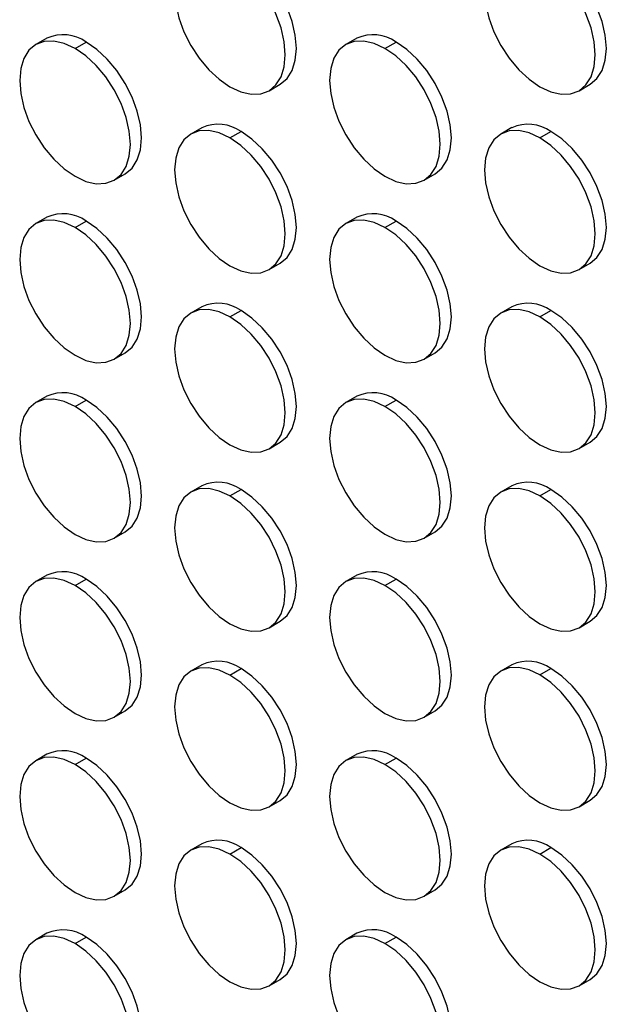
# Model space of a CAD drawing. Header units: millimetres. Extents: x 0 to 2794, y 0 to 2159.
# Tile 10 of 44: x 2227 to 2302, y 1186 to 1312. Entities that reach past the tile are written whole.
import ezdxf

# ---------------------------------------------------------------- set-up
doc = ezdxf.new("R2010")
doc.units = ezdxf.units.MM
doc.header["$LTSCALE"] = 10

msp = doc.modelspace()

# ---------------------------------------------------------------- linework, layer by layer
for p, q in [((2230.11, 1309.76), (2228.69, 1308.95)), ((2233.69, 1308.45), (2235.11, 1309.27)), ((2269.71, 1309.77), (2268.29, 1308.95)), ((2273.29, 1308.46), (2274.71, 1309.27)), ((2258.49, 1303.06), (2259.91, 1303.88)), ((2298.09, 1303.06), (2299.5, 1303.88)), ((2249.91, 1298.33), (2248.49, 1297.52)), ((2253.49, 1297.02), (2254.91, 1297.84)), ((2289.5, 1298.34), (2288.09, 1297.52)), ((2293.09, 1297.03), (2294.5, 1297.84)), ((2238.69, 1291.63), (2240.11, 1292.44)), ((2278.29, 1291.63), (2279.7, 1292.45)), ((2230.11, 1286.9), (2228.69, 1286.08)), ((2233.69, 1285.59), (2235.11, 1286.4)), ((2269.71, 1286.9), (2268.29, 1286.09)), ((2273.29, 1285.59), (2274.71, 1286.41)), ((2258.49, 1280.2), (2259.91, 1281.01)), ((2298.09, 1280.2), (2299.5, 1281.02)), ((2249.91, 1275.47), (2248.49, 1274.65)), ((2289.5, 1275.47), (2288.09, 1274.66)), ((2253.49, 1274.16), (2254.91, 1274.98)), ((2293.09, 1274.16), (2294.5, 1274.98)), ((2238.69, 1268.76), (2240.11, 1269.58)), ((2278.29, 1268.77), (2279.7, 1269.58)), ((2230.11, 1264.04), (2228.69, 1263.22)), ((2269.71, 1264.04), (2268.29, 1263.22)), ((2233.69, 1262.73), (2235.11, 1263.54)), ((2273.29, 1262.73), (2274.71, 1263.55)), ((2258.49, 1257.33), (2259.91, 1258.15)), ((2298.09, 1257.34), (2299.5, 1258.15)), ((2249.91, 1252.61), (2248.49, 1251.79)), ((2289.5, 1252.61), (2288.09, 1251.79)), ((2253.49, 1251.3), (2254.91, 1252.11)), ((2293.09, 1251.3), (2294.5, 1252.12)), ((2238.69, 1245.9), (2240.11, 1246.72)), ((2278.29, 1245.9), (2279.7, 1246.72)), ((2230.11, 1241.17), (2228.69, 1240.36)), ((2269.71, 1241.18), (2268.29, 1240.36)), ((2233.69, 1239.86), (2235.11, 1240.68)), ((2273.29, 1239.87), (2274.71, 1240.68)), ((2258.49, 1234.47), (2259.91, 1235.29)), ((2298.09, 1234.47), (2299.5, 1235.29)), ((2249.91, 1229.74), (2248.49, 1228.93)), ((2253.49, 1228.43), (2254.91, 1229.25)), ((2289.5, 1229.75), (2288.09, 1228.93)), ((2293.09, 1228.44), (2294.5, 1229.25)), ((2238.69, 1223.04), (2240.11, 1223.85)), ((2278.29, 1223.04), (2279.7, 1223.86)), ((2230.11, 1218.31), (2228.69, 1217.49)), ((2233.69, 1217), (2235.11, 1217.82)), ((2269.71, 1218.31), (2268.29, 1217.5)), ((2273.29, 1217), (2274.71, 1217.82)), ((2258.49, 1211.61), (2259.91, 1212.42)), ((2298.09, 1211.61), (2299.5, 1212.43)), ((2249.91, 1206.88), (2248.49, 1206.06)), ((2253.49, 1205.57), (2254.91, 1206.39)), ((2289.5, 1206.88), (2288.09, 1206.07)), ((2293.09, 1205.57), (2294.5, 1206.39)), ((2238.69, 1200.17), (2240.11, 1200.99)), ((2278.29, 1200.18), (2279.7, 1200.99)), ((2230.11, 1195.45), (2228.69, 1194.63)), ((2233.69, 1194.14), (2235.11, 1194.95)), ((2269.71, 1195.45), (2268.29, 1194.63)), ((2273.29, 1194.14), (2274.71, 1194.96)), ((2258.49, 1188.74), (2259.91, 1189.56)), ((2298.09, 1188.75), (2299.5, 1189.56))]:
    msp.add_line(p, q)
at = {"flags": 128}
for points in [[(2253.49, 1319.88), (2252.11, 1320.52), (2250.79, 1320.83), (2249.56, 1320.78), (2248.49, 1320.38), (2247.61, 1319.65), (2246.96, 1318.62), (2246.56, 1317.32), (2246.42, 1315.8), (2246.56, 1314.13), (2246.96, 1312.37), (2247.61, 1310.58), (2248.49, 1308.83), (2249.56, 1307.2), (2250.79, 1305.74), (2252.11, 1304.51), (2253.49, 1303.55)], [(2259.91, 1303.88), (2259.91, 1303.88), (2260.79, 1304.61), (2261.44, 1305.64), (2261.84, 1306.94), (2261.98, 1308.45), (2261.84, 1310.13), (2261.44, 1311.89), (2260.79, 1313.68), (2259.91, 1315.42), (2258.83, 1317.06), (2257.61, 1318.52), (2256.29, 1319.75), (2254.91, 1320.7)], [(2293.09, 1319.89), (2291.71, 1320.53), (2290.38, 1320.83), (2289.16, 1320.78), (2288.09, 1320.38), (2287.21, 1319.65), (2286.56, 1318.62), (2286.15, 1317.32), (2286.02, 1315.81), (2286.15, 1314.13), (2286.56, 1312.37), (2287.21, 1310.58), (2288.09, 1308.84), (2289.16, 1307.2), (2290.38, 1305.74), (2291.71, 1304.51), (2293.09, 1303.56)], [(2299.5, 1303.88), (2299.5, 1303.88), (2300.38, 1304.61), (2301.04, 1305.64), (2301.44, 1306.94), (2301.58, 1308.46), (2301.44, 1310.13), (2301.04, 1311.89), (2300.38, 1313.68), (2299.5, 1315.43), (2298.43, 1317.06), (2297.21, 1318.52), (2295.88, 1319.75), (2294.5, 1320.71)], [(2253.49, 1303.55), (2254.87, 1302.91), (2256.2, 1302.61), (2257.42, 1302.66), (2258.49, 1303.06), (2259.37, 1303.79), (2260.02, 1304.82), (2260.43, 1306.12), (2260.56, 1307.64), (2260.43, 1309.31), (2260.02, 1311.07), (2259.37, 1312.86), (2258.49, 1314.61), (2257.42, 1316.24), (2256.2, 1317.7), (2254.87, 1318.93), (2253.49, 1319.88)], [(2293.09, 1303.56), (2294.47, 1302.92), (2295.8, 1302.62), (2297.02, 1302.67), (2298.09, 1303.06), (2298.97, 1303.79), (2299.62, 1304.83), (2300.03, 1306.13), (2300.16, 1307.64), (2300.03, 1309.31), (2299.62, 1311.08), (2298.97, 1312.87), (2298.09, 1314.61), (2297.02, 1316.24), (2295.8, 1317.7), (2294.47, 1318.94), (2293.09, 1319.89)], [(2233.69, 1308.45), (2232.31, 1309.09), (2230.99, 1309.39), (2229.76, 1309.34), (2228.69, 1308.95), (2227.81, 1308.22), (2227.16, 1307.18), (2226.76, 1305.88), (2226.62, 1304.37), (2226.76, 1302.7), (2227.16, 1300.93), (2227.81, 1299.14), (2228.69, 1297.4), (2229.76, 1295.76), (2230.99, 1294.3), (2232.31, 1293.07), (2233.69, 1292.12)], [(2240.11, 1292.44), (2240.11, 1292.44), (2240.99, 1293.17), (2241.64, 1294.21), (2242.04, 1295.51), (2242.18, 1297.02), (2242.04, 1298.69), (2241.64, 1300.46), (2240.99, 1302.24), (2240.11, 1303.99), (2239.04, 1305.62), (2237.81, 1307.08), (2236.49, 1308.31), (2235.11, 1309.27)], [(2273.29, 1308.46), (2271.91, 1309.09), (2270.59, 1309.4), (2269.36, 1309.35), (2268.29, 1308.95), (2267.41, 1308.22), (2266.76, 1307.19), (2266.36, 1305.89), (2266.22, 1304.37), (2266.36, 1302.7), (2266.76, 1300.94), (2267.41, 1299.15), (2268.29, 1297.4), (2269.36, 1295.77), (2270.59, 1294.31), (2271.91, 1293.08), (2273.29, 1292.12)], [(2279.7, 1292.45), (2279.71, 1292.45), (2280.58, 1293.18), (2281.24, 1294.21), (2281.64, 1295.51), (2281.78, 1297.02), (2281.64, 1298.7), (2281.24, 1300.46), (2280.58, 1302.25), (2279.71, 1303.99), (2278.63, 1305.63), (2277.41, 1307.09), (2276.08, 1308.32), (2274.71, 1309.27)], [(2233.69, 1292.12), (2235.07, 1291.48), (2236.4, 1291.18), (2237.62, 1291.23), (2238.69, 1291.63), (2239.57, 1292.36), (2240.23, 1293.39), (2240.63, 1294.69), (2240.76, 1296.2), (2240.63, 1297.88), (2240.23, 1299.64), (2239.57, 1301.43), (2238.69, 1303.17), (2237.62, 1304.81), (2236.4, 1306.27), (2235.07, 1307.5), (2233.69, 1308.45)], [(2273.29, 1292.12), (2274.67, 1291.48), (2276, 1291.18), (2277.22, 1291.23), (2278.29, 1291.63), (2279.17, 1292.36), (2279.82, 1293.39), (2280.23, 1294.69), (2280.36, 1296.21), (2280.23, 1297.88), (2279.82, 1299.64), (2279.17, 1301.43), (2278.29, 1303.18), (2277.22, 1304.81), (2276, 1306.27), (2274.67, 1307.5), (2273.29, 1308.46)], [(2253.49, 1297.02), (2252.11, 1297.66), (2250.79, 1297.96), (2249.56, 1297.91), (2248.49, 1297.52), (2247.61, 1296.79), (2246.96, 1295.75), (2246.56, 1294.45), (2246.42, 1292.94), (2246.56, 1291.27), (2246.96, 1289.5), (2247.61, 1287.71), (2248.49, 1285.97), (2249.56, 1284.33), (2250.79, 1282.87), (2252.11, 1281.64), (2253.49, 1280.69)], [(2259.91, 1281.01), (2259.91, 1281.01), (2260.79, 1281.74), (2261.44, 1282.78), (2261.84, 1284.08), (2261.98, 1285.59), (2261.84, 1287.26), (2261.44, 1289.03), (2260.79, 1290.82), (2259.91, 1292.56), (2258.83, 1294.19), (2257.61, 1295.65), (2256.29, 1296.88), (2254.91, 1297.84)], [(2293.09, 1297.03), (2291.71, 1297.66), (2290.38, 1297.97), (2289.16, 1297.92), (2288.09, 1297.52), (2287.21, 1296.79), (2286.56, 1295.76), (2286.15, 1294.46), (2286.02, 1292.94), (2286.15, 1291.27), (2286.56, 1289.51), (2287.21, 1287.72), (2288.09, 1285.97), (2289.16, 1284.34), (2290.38, 1282.88), (2291.71, 1281.65), (2293.09, 1280.69)], [(2299.5, 1281.02), (2299.5, 1281.02), (2300.38, 1281.75), (2301.04, 1282.78), (2301.44, 1284.08), (2301.58, 1285.59), (2301.44, 1287.27), (2301.04, 1289.03), (2300.38, 1290.82), (2299.5, 1292.56), (2298.43, 1294.2), (2297.21, 1295.66), (2295.88, 1296.89), (2294.5, 1297.84)], [(2253.49, 1280.69), (2254.87, 1280.05), (2256.2, 1279.75), (2257.42, 1279.8), (2258.49, 1280.2), (2259.37, 1280.93), (2260.02, 1281.96), (2260.43, 1283.26), (2260.56, 1284.77), (2260.43, 1286.45), (2260.02, 1288.21), (2259.37, 1290), (2258.49, 1291.74), (2257.42, 1293.38), (2256.2, 1294.84), (2254.87, 1296.07), (2253.49, 1297.02)], [(2293.09, 1280.69), (2294.47, 1280.06), (2295.8, 1279.75), (2297.02, 1279.8), (2298.09, 1280.2), (2298.97, 1280.93), (2299.62, 1281.96), (2300.03, 1283.26), (2300.16, 1284.78), (2300.03, 1286.45), (2299.62, 1288.21), (2298.97, 1290), (2298.09, 1291.75), (2297.02, 1293.38), (2295.8, 1294.84), (2294.47, 1296.07), (2293.09, 1297.03)], [(2233.69, 1285.59), (2232.31, 1286.23), (2230.99, 1286.53), (2229.76, 1286.48), (2228.69, 1286.08), (2227.81, 1285.35), (2227.16, 1284.32), (2226.76, 1283.02), (2226.62, 1281.5), (2226.76, 1279.83), (2227.16, 1278.07), (2227.81, 1276.28), (2228.69, 1274.54), (2229.76, 1272.9), (2230.99, 1271.44), (2232.31, 1270.21), (2233.69, 1269.26)], [(2240.11, 1269.58), (2240.11, 1269.58), (2240.99, 1270.31), (2241.64, 1271.34), (2242.04, 1272.64), (2242.18, 1274.16), (2242.04, 1275.83), (2241.64, 1277.59), (2240.99, 1279.38), (2240.11, 1281.13), (2239.04, 1282.76), (2237.81, 1284.22), (2236.49, 1285.45), (2235.11, 1286.4)], [(2273.29, 1285.59), (2271.91, 1286.23), (2270.59, 1286.53), (2269.36, 1286.48), (2268.29, 1286.09), (2267.41, 1285.36), (2266.76, 1284.32), (2266.36, 1283.02), (2266.22, 1281.51), (2266.36, 1279.84), (2266.76, 1278.07), (2267.41, 1276.28), (2268.29, 1274.54), (2269.36, 1272.91), (2270.59, 1271.44), (2271.91, 1270.21), (2273.29, 1269.26)], [(2279.7, 1269.58), (2279.71, 1269.58), (2280.58, 1270.31), (2281.24, 1271.35), (2281.64, 1272.65), (2281.78, 1274.16), (2281.64, 1275.83), (2281.24, 1277.6), (2280.58, 1279.39), (2279.71, 1281.13), (2278.63, 1282.76), (2277.41, 1284.22), (2276.08, 1285.46), (2274.71, 1286.41)], [(2233.69, 1269.26), (2235.07, 1268.62), (2236.4, 1268.32), (2237.62, 1268.37), (2238.69, 1268.76), (2239.57, 1269.49), (2240.23, 1270.53), (2240.63, 1271.83), (2240.76, 1273.34), (2240.63, 1275.01), (2240.23, 1276.78), (2239.57, 1278.57), (2238.69, 1280.31), (2237.62, 1281.94), (2236.4, 1283.4), (2235.07, 1284.64), (2233.69, 1285.59)], [(2273.29, 1269.26), (2274.67, 1268.62), (2276, 1268.32), (2277.22, 1268.37), (2278.29, 1268.77), (2279.17, 1269.5), (2279.82, 1270.53), (2280.23, 1271.83), (2280.36, 1273.34), (2280.23, 1275.02), (2279.82, 1276.78), (2279.17, 1278.57), (2278.29, 1280.31), (2277.22, 1281.95), (2276, 1283.41), (2274.67, 1284.64), (2273.29, 1285.59)], [(2253.49, 1274.16), (2252.11, 1274.8), (2250.79, 1275.1), (2249.56, 1275.05), (2248.49, 1274.65), (2247.61, 1273.92), (2246.96, 1272.89), (2246.56, 1271.59), (2246.42, 1270.08), (2246.56, 1268.4), (2246.96, 1266.64), (2247.61, 1264.85), (2248.49, 1263.11), (2249.56, 1261.47), (2250.79, 1260.01), (2252.11, 1258.78), (2253.49, 1257.83)], [(2293.09, 1274.16), (2291.71, 1274.8), (2290.38, 1275.1), (2289.16, 1275.05), (2288.09, 1274.66), (2287.21, 1273.93), (2286.56, 1272.89), (2286.15, 1271.59), (2286.02, 1270.08), (2286.15, 1268.41), (2286.56, 1266.64), (2287.21, 1264.85), (2288.09, 1263.11), (2289.16, 1261.48), (2290.38, 1260.02), (2291.71, 1258.78), (2293.09, 1257.83)], [(2253.49, 1257.83), (2254.87, 1257.19), (2256.2, 1256.89), (2257.42, 1256.94), (2258.49, 1257.33), (2259.37, 1258.06), (2260.02, 1259.1), (2260.43, 1260.4), (2260.56, 1261.91), (2260.43, 1263.58), (2260.02, 1265.35), (2259.37, 1267.14), (2258.49, 1268.88), (2257.42, 1270.51), (2256.2, 1271.97), (2254.87, 1273.21), (2253.49, 1274.16)], [(2259.91, 1258.15), (2259.91, 1258.15), (2260.79, 1258.88), (2261.44, 1259.91), (2261.84, 1261.21), (2261.98, 1262.73), (2261.84, 1264.4), (2261.44, 1266.16), (2260.79, 1267.95), (2259.91, 1269.7), (2258.83, 1271.33), (2257.61, 1272.79), (2256.29, 1274.02), (2254.91, 1274.98)], [(2293.09, 1257.83), (2294.47, 1257.19), (2295.8, 1256.89), (2297.02, 1256.94), (2298.09, 1257.34), (2298.97, 1258.07), (2299.62, 1259.1), (2300.03, 1260.4), (2300.16, 1261.91), (2300.03, 1263.59), (2299.62, 1265.35), (2298.97, 1267.14), (2298.09, 1268.88), (2297.02, 1270.52), (2295.8, 1271.98), (2294.47, 1273.21), (2293.09, 1274.16)], [(2299.5, 1258.15), (2299.5, 1258.15), (2300.38, 1258.88), (2301.04, 1259.92), (2301.44, 1261.22), (2301.58, 1262.73), (2301.44, 1264.4), (2301.04, 1266.17), (2300.38, 1267.96), (2299.5, 1269.7), (2298.43, 1271.33), (2297.21, 1272.8), (2295.88, 1274.03), (2294.5, 1274.98)], [(2233.69, 1262.73), (2232.31, 1263.36), (2230.99, 1263.67), (2229.76, 1263.62), (2228.69, 1263.22), (2227.81, 1262.49), (2227.16, 1261.46), (2226.76, 1260.16), (2226.62, 1258.64), (2226.76, 1256.97), (2227.16, 1255.21), (2227.81, 1253.42), (2228.69, 1251.67), (2229.76, 1250.04), (2230.99, 1248.58), (2232.31, 1247.35), (2233.69, 1246.39)], [(2233.69, 1246.39), (2235.07, 1245.75), (2236.4, 1245.45), (2237.62, 1245.5), (2238.69, 1245.9), (2239.57, 1246.63), (2240.23, 1247.66), (2240.63, 1248.96), (2240.76, 1250.48), (2240.63, 1252.15), (2240.23, 1253.91), (2239.57, 1255.7), (2238.69, 1257.45), (2237.62, 1259.08), (2236.4, 1260.54), (2235.07, 1261.77), (2233.69, 1262.73)], [(2240.11, 1246.72), (2240.11, 1246.72), (2240.99, 1247.45), (2241.64, 1248.48), (2242.04, 1249.78), (2242.18, 1251.29), (2242.04, 1252.97), (2241.64, 1254.73), (2240.99, 1256.52), (2240.11, 1258.26), (2239.04, 1259.9), (2237.81, 1261.36), (2236.49, 1262.59), (2235.11, 1263.54)], [(2273.29, 1262.73), (2271.91, 1263.37), (2270.59, 1263.67), (2269.36, 1263.62), (2268.29, 1263.22), (2267.41, 1262.49), (2266.76, 1261.46), (2266.36, 1260.16), (2266.22, 1258.65), (2266.36, 1256.97), (2266.76, 1255.21), (2267.41, 1253.42), (2268.29, 1251.68), (2269.36, 1250.04), (2270.59, 1248.58), (2271.91, 1247.35), (2273.29, 1246.4)], [(2273.29, 1246.4), (2274.67, 1245.76), (2276, 1245.46), (2277.22, 1245.51), (2278.29, 1245.9), (2279.17, 1246.63), (2279.82, 1247.67), (2280.23, 1248.97), (2280.36, 1250.48), (2280.23, 1252.15), (2279.82, 1253.92), (2279.17, 1255.71), (2278.29, 1257.45), (2277.22, 1259.08), (2276, 1260.55), (2274.67, 1261.78), (2273.29, 1262.73)], [(2279.7, 1246.72), (2279.71, 1246.72), (2280.58, 1247.45), (2281.24, 1248.48), (2281.64, 1249.78), (2281.78, 1251.3), (2281.64, 1252.97), (2281.24, 1254.73), (2280.58, 1256.52), (2279.71, 1258.27), (2278.63, 1259.9), (2277.41, 1261.36), (2276.08, 1262.59), (2274.71, 1263.55)], [(2253.49, 1251.3), (2252.11, 1251.93), (2250.79, 1252.24), (2249.56, 1252.19), (2248.49, 1251.79), (2247.61, 1251.06), (2246.96, 1250.03), (2246.56, 1248.73), (2246.42, 1247.21), (2246.56, 1245.54), (2246.96, 1243.78), (2247.61, 1241.99), (2248.49, 1240.24), (2249.56, 1238.61), (2250.79, 1237.15), (2252.11, 1235.92), (2253.49, 1234.96)], [(2253.49, 1234.96), (2254.87, 1234.33), (2256.2, 1234.02), (2257.42, 1234.07), (2258.49, 1234.47), (2259.37, 1235.2), (2260.02, 1236.23), (2260.43, 1237.53), (2260.56, 1239.05), (2260.43, 1240.72), (2260.02, 1242.48), (2259.37, 1244.27), (2258.49, 1246.02), (2257.42, 1247.65), (2256.2, 1249.11), (2254.87, 1250.34), (2253.49, 1251.3)], [(2259.91, 1235.29), (2259.91, 1235.29), (2260.79, 1236.02), (2261.44, 1237.05), (2261.84, 1238.35), (2261.98, 1239.86), (2261.84, 1241.54), (2261.44, 1243.3), (2260.79, 1245.09), (2259.91, 1246.83), (2258.83, 1248.47), (2257.61, 1249.93), (2256.29, 1251.16), (2254.91, 1252.11)], [(2293.09, 1251.3), (2291.71, 1251.94), (2290.38, 1252.24), (2289.16, 1252.19), (2288.09, 1251.79), (2287.21, 1251.06), (2286.56, 1250.03), (2286.15, 1248.73), (2286.02, 1247.22), (2286.15, 1245.54), (2286.56, 1243.78), (2287.21, 1241.99), (2288.09, 1240.25), (2289.16, 1238.61), (2290.38, 1237.15), (2291.71, 1235.92), (2293.09, 1234.97)], [(2293.09, 1234.97), (2294.47, 1234.33), (2295.8, 1234.03), (2297.02, 1234.08), (2298.09, 1234.47), (2298.97, 1235.2), (2299.62, 1236.24), (2300.03, 1237.54), (2300.16, 1239.05), (2300.03, 1240.72), (2299.62, 1242.49), (2298.97, 1244.28), (2298.09, 1246.02), (2297.02, 1247.66), (2295.8, 1249.12), (2294.47, 1250.35), (2293.09, 1251.3)], [(2299.5, 1235.29), (2299.5, 1235.29), (2300.38, 1236.02), (2301.04, 1237.05), (2301.44, 1238.35), (2301.58, 1239.87), (2301.44, 1241.54), (2301.04, 1243.3), (2300.38, 1245.09), (2299.5, 1246.84), (2298.43, 1248.47), (2297.21, 1249.93), (2295.88, 1251.16), (2294.5, 1252.12)], [(2233.69, 1239.86), (2232.31, 1240.5), (2230.99, 1240.8), (2229.76, 1240.75), (2228.69, 1240.36), (2227.81, 1239.63), (2227.16, 1238.59), (2226.76, 1237.29), (2226.62, 1235.78), (2226.76, 1234.11), (2227.16, 1232.34), (2227.81, 1230.55), (2228.69, 1228.81), (2229.76, 1227.18), (2230.99, 1225.71), (2232.31, 1224.48), (2233.69, 1223.53)], [(2233.69, 1223.53), (2235.07, 1222.89), (2236.4, 1222.59), (2237.62, 1222.64), (2238.69, 1223.04), (2239.57, 1223.77), (2240.23, 1224.8), (2240.63, 1226.1), (2240.76, 1227.61), (2240.63, 1229.29), (2240.23, 1231.05), (2239.57, 1232.84), (2238.69, 1234.58), (2237.62, 1236.22), (2236.4, 1237.68), (2235.07, 1238.91), (2233.69, 1239.86)], [(2240.11, 1223.85), (2240.11, 1223.85), (2240.99, 1224.58), (2241.64, 1225.62), (2242.04, 1226.92), (2242.18, 1228.43), (2242.04, 1230.1), (2241.64, 1231.87), (2240.99, 1233.66), (2240.11, 1235.4), (2239.04, 1237.03), (2237.81, 1238.49), (2236.49, 1239.73), (2235.11, 1240.68)], [(2273.29, 1239.87), (2271.91, 1240.51), (2270.59, 1240.81), (2269.36, 1240.76), (2268.29, 1240.36), (2267.41, 1239.63), (2266.76, 1238.6), (2266.36, 1237.3), (2266.22, 1235.78), (2266.36, 1234.11), (2266.76, 1232.35), (2267.41, 1230.56), (2268.29, 1228.81), (2269.36, 1227.18), (2270.59, 1225.72), (2271.91, 1224.49), (2273.29, 1223.53)], [(2273.29, 1223.53), (2274.67, 1222.9), (2276, 1222.59), (2277.22, 1222.64), (2278.29, 1223.04), (2279.17, 1223.77), (2279.82, 1224.8), (2280.23, 1226.1), (2280.36, 1227.62), (2280.23, 1229.29), (2279.82, 1231.05), (2279.17, 1232.84), (2278.29, 1234.59), (2277.22, 1236.22), (2276, 1237.68), (2274.67, 1238.91), (2273.29, 1239.87)], [(2279.7, 1223.86), (2279.71, 1223.86), (2280.58, 1224.59), (2281.24, 1225.62), (2281.64, 1226.92), (2281.78, 1228.43), (2281.64, 1230.11), (2281.24, 1231.87), (2280.58, 1233.66), (2279.71, 1235.4), (2278.63, 1237.04), (2277.41, 1238.5), (2276.08, 1239.73), (2274.71, 1240.68)], [(2253.49, 1228.43), (2252.11, 1229.07), (2250.79, 1229.37), (2249.56, 1229.32), (2248.49, 1228.93), (2247.61, 1228.2), (2246.96, 1227.16), (2246.56, 1225.86), (2246.42, 1224.35), (2246.56, 1222.68), (2246.96, 1220.91), (2247.61, 1219.12), (2248.49, 1217.38), (2249.56, 1215.75), (2250.79, 1214.29), (2252.11, 1213.05), (2253.49, 1212.1)], [(2259.91, 1212.42), (2259.91, 1212.42), (2260.79, 1213.15), (2261.44, 1214.19), (2261.84, 1215.49), (2261.98, 1217), (2261.84, 1218.67), (2261.44, 1220.44), (2260.79, 1222.23), (2259.91, 1223.97), (2258.83, 1225.6), (2257.61, 1227.07), (2256.29, 1228.3), (2254.91, 1229.25)], [(2293.09, 1228.44), (2291.71, 1229.08), (2290.38, 1229.38), (2289.16, 1229.33), (2288.09, 1228.93), (2287.21, 1228.2), (2286.56, 1227.17), (2286.15, 1225.87), (2286.02, 1224.35), (2286.15, 1222.68), (2286.56, 1220.92), (2287.21, 1219.13), (2288.09, 1217.38), (2289.16, 1215.75), (2290.38, 1214.29), (2291.71, 1213.06), (2293.09, 1212.11)], [(2299.5, 1212.43), (2299.5, 1212.43), (2300.38, 1213.16), (2301.04, 1214.19), (2301.44, 1215.49), (2301.58, 1217), (2301.44, 1218.68), (2301.04, 1220.44), (2300.38, 1222.23), (2299.5, 1223.97), (2298.43, 1225.61), (2297.21, 1227.07), (2295.88, 1228.3), (2294.5, 1229.25)], [(2253.49, 1212.1), (2254.87, 1211.46), (2256.2, 1211.16), (2257.42, 1211.21), (2258.49, 1211.61), (2259.37, 1212.34), (2260.02, 1213.37), (2260.43, 1214.67), (2260.56, 1216.18), (2260.43, 1217.86), (2260.02, 1219.62), (2259.37, 1221.41), (2258.49, 1223.15), (2257.42, 1224.79), (2256.2, 1226.25), (2254.87, 1227.48), (2253.49, 1228.43)], [(2293.09, 1212.11), (2294.47, 1211.47), (2295.8, 1211.16), (2297.02, 1211.21), (2298.09, 1211.61), (2298.97, 1212.34), (2299.62, 1213.37), (2300.03, 1214.67), (2300.16, 1216.19), (2300.03, 1217.86), (2299.62, 1219.62), (2298.97, 1221.41), (2298.09, 1223.16), (2297.02, 1224.79), (2295.8, 1226.25), (2294.47, 1227.48), (2293.09, 1228.44)], [(2233.69, 1217), (2232.31, 1217.64), (2230.99, 1217.94), (2229.76, 1217.89), (2228.69, 1217.49), (2227.81, 1216.76), (2227.16, 1215.73), (2226.76, 1214.43), (2226.62, 1212.92), (2226.76, 1211.24), (2227.16, 1209.48), (2227.81, 1207.69), (2228.69, 1205.95), (2229.76, 1204.31), (2230.99, 1202.85), (2232.31, 1201.62), (2233.69, 1200.67)], [(2240.11, 1200.99), (2240.11, 1200.99), (2240.99, 1201.72), (2241.64, 1202.75), (2242.04, 1204.05), (2242.18, 1205.57), (2242.04, 1207.24), (2241.64, 1209), (2240.99, 1210.79), (2240.11, 1212.54), (2239.04, 1214.17), (2237.81, 1215.63), (2236.49, 1216.86), (2235.11, 1217.82)], [(2273.29, 1217), (2271.91, 1217.64), (2270.59, 1217.94), (2269.36, 1217.89), (2268.29, 1217.5), (2267.41, 1216.77), (2266.76, 1215.73), (2266.36, 1214.43), (2266.22, 1212.92), (2266.36, 1211.25), (2266.76, 1209.48), (2267.41, 1207.69), (2268.29, 1205.95), (2269.36, 1204.32), (2270.59, 1202.86), (2271.91, 1201.63), (2273.29, 1200.67)], [(2279.7, 1200.99), (2279.71, 1200.99), (2280.58, 1201.72), (2281.24, 1202.76), (2281.64, 1204.06), (2281.78, 1205.57), (2281.64, 1207.24), (2281.24, 1209.01), (2280.58, 1210.8), (2279.71, 1212.54), (2278.63, 1214.18), (2277.41, 1215.64), (2276.08, 1216.87), (2274.71, 1217.82)], [(2233.69, 1200.67), (2235.07, 1200.03), (2236.4, 1199.73), (2237.62, 1199.78), (2238.69, 1200.17), (2239.57, 1200.9), (2240.23, 1201.94), (2240.63, 1203.24), (2240.76, 1204.75), (2240.63, 1206.42), (2240.23, 1208.19), (2239.57, 1209.98), (2238.69, 1211.72), (2237.62, 1213.35), (2236.4, 1214.82), (2235.07, 1216.05), (2233.69, 1217)], [(2273.29, 1200.67), (2274.67, 1200.03), (2276, 1199.73), (2277.22, 1199.78), (2278.29, 1200.18), (2279.17, 1200.91), (2279.82, 1201.94), (2280.23, 1203.24), (2280.36, 1204.76), (2280.23, 1206.43), (2279.82, 1208.19), (2279.17, 1209.98), (2278.29, 1211.72), (2277.22, 1213.36), (2276, 1214.82), (2274.67, 1216.05), (2273.29, 1217)], [(2253.49, 1205.57), (2252.11, 1206.21), (2250.79, 1206.51), (2249.56, 1206.46), (2248.49, 1206.06), (2247.61, 1205.33), (2246.96, 1204.3), (2246.56, 1203), (2246.42, 1201.49), (2246.56, 1199.81), (2246.96, 1198.05), (2247.61, 1196.26), (2248.49, 1194.52), (2249.56, 1192.88), (2250.79, 1191.42), (2252.11, 1190.19), (2253.49, 1189.24)], [(2259.91, 1189.56), (2259.91, 1189.56), (2260.79, 1190.29), (2261.44, 1191.32), (2261.84, 1192.62), (2261.98, 1194.14), (2261.84, 1195.81), (2261.44, 1197.57), (2260.79, 1199.36), (2259.91, 1201.11), (2258.83, 1202.74), (2257.61, 1204.2), (2256.29, 1205.43), (2254.91, 1206.39)], [(2293.09, 1205.57), (2291.71, 1206.21), (2290.38, 1206.51), (2289.16, 1206.46), (2288.09, 1206.07), (2287.21, 1205.34), (2286.56, 1204.3), (2286.15, 1203), (2286.02, 1201.49), (2286.15, 1199.82), (2286.56, 1198.05), (2287.21, 1196.27), (2288.09, 1194.52), (2289.16, 1192.89), (2290.38, 1191.43), (2291.71, 1190.2), (2293.09, 1189.24)], [(2299.5, 1189.56), (2299.5, 1189.56), (2300.38, 1190.29), (2301.04, 1191.33), (2301.44, 1192.63), (2301.58, 1194.14), (2301.44, 1195.81), (2301.04, 1197.58), (2300.38, 1199.37), (2299.5, 1201.11), (2298.43, 1202.75), (2297.21, 1204.21), (2295.88, 1205.44), (2294.5, 1206.39)], [(2253.49, 1189.24), (2254.87, 1188.6), (2256.2, 1188.3), (2257.42, 1188.35), (2258.49, 1188.74), (2259.37, 1189.47), (2260.02, 1190.51), (2260.43, 1191.81), (2260.56, 1193.32), (2260.43, 1194.99), (2260.02, 1196.76), (2259.37, 1198.55), (2258.49, 1200.29), (2257.42, 1201.93), (2256.2, 1203.39), (2254.87, 1204.62), (2253.49, 1205.57)], [(2293.09, 1189.24), (2294.47, 1188.6), (2295.8, 1188.3), (2297.02, 1188.35), (2298.09, 1188.75), (2298.97, 1189.48), (2299.62, 1190.51), (2300.03, 1191.81), (2300.16, 1193.33), (2300.03, 1195), (2299.62, 1196.76), (2298.97, 1198.55), (2298.09, 1200.29), (2297.02, 1201.93), (2295.8, 1203.39), (2294.47, 1204.62), (2293.09, 1205.57)], [(2233.69, 1194.14), (2232.31, 1194.78), (2230.99, 1195.08), (2229.76, 1195.03), (2228.69, 1194.63), (2227.81, 1193.9), (2227.16, 1192.87), (2226.76, 1191.57), (2226.62, 1190.05), (2226.76, 1188.38), (2227.16, 1186.62), (2227.81, 1184.83), (2228.69, 1183.08), (2229.76, 1181.45), (2230.99, 1179.99), (2232.31, 1178.76), (2233.69, 1177.8)], [(2240.11, 1178.13), (2240.11, 1178.13), (2240.99, 1178.86), (2241.64, 1179.89), (2242.04, 1181.19), (2242.18, 1182.7), (2242.04, 1184.38), (2241.64, 1186.14), (2240.99, 1187.93), (2240.11, 1189.67), (2239.04, 1191.31), (2237.81, 1192.77), (2236.49, 1194), (2235.11, 1194.95)], [(2273.29, 1194.14), (2271.91, 1194.78), (2270.59, 1195.08), (2269.36, 1195.03), (2268.29, 1194.63), (2267.41, 1193.9), (2266.76, 1192.87), (2266.36, 1191.57), (2266.22, 1190.06), (2266.36, 1188.38), (2266.76, 1186.62), (2267.41, 1184.83), (2268.29, 1183.09), (2269.36, 1181.45), (2270.59, 1179.99), (2271.91, 1178.76), (2273.29, 1177.81)], [(2279.7, 1178.13), (2279.71, 1178.13), (2280.58, 1178.86), (2281.24, 1179.89), (2281.64, 1181.19), (2281.78, 1182.71), (2281.64, 1184.38), (2281.24, 1186.14), (2280.58, 1187.93), (2279.71, 1189.68), (2278.63, 1191.31), (2277.41, 1192.77), (2276.08, 1194), (2274.71, 1194.96)], [(2233.69, 1177.8), (2235.07, 1177.17), (2236.4, 1176.86), (2237.62, 1176.91), (2238.69, 1177.31), (2239.57, 1178.04), (2240.23, 1179.07), (2240.63, 1180.37), (2240.76, 1181.89), (2240.63, 1183.56), (2240.23, 1185.32), (2239.57, 1187.11), (2238.69, 1188.86), (2237.62, 1190.49), (2236.4, 1191.95), (2235.07, 1193.18), (2233.69, 1194.14)], [(2273.29, 1177.81), (2274.67, 1177.17), (2276, 1176.87), (2277.22, 1176.92), (2278.29, 1177.31), (2279.17, 1178.04), (2279.82, 1179.08), (2280.23, 1180.38), (2280.36, 1181.89), (2280.23, 1183.56), (2279.82, 1185.33), (2279.17, 1187.12), (2278.29, 1188.86), (2277.22, 1190.5), (2276, 1191.96), (2274.67, 1193.19), (2273.29, 1194.14)]]:
    msp.add_lwpolyline(points, dxfattribs=at)
for centre in [(2232.18, 1305.18), (2271.78, 1305.18), (2251.98, 1293.75), (2291.57, 1293.75), (2232.18, 1282.32), (2271.78, 1282.32), (2251.98, 1270.89), (2291.57, 1270.89), (2232.18, 1259.45), (2271.78, 1259.46), (2251.98, 1248.02), (2291.57, 1248.03), (2232.18, 1236.59), (2271.78, 1236.59), (2251.98, 1225.16), (2291.57, 1225.16), (2232.18, 1213.73), (2271.78, 1213.73), (2251.98, 1202.3), (2291.57, 1202.3), (2232.18, 1190.86), (2271.78, 1190.87)]:
    msp.add_arc(centre, 5.03, 54.3824, 114.3071)

doc.saveas('drawing.dxf')
